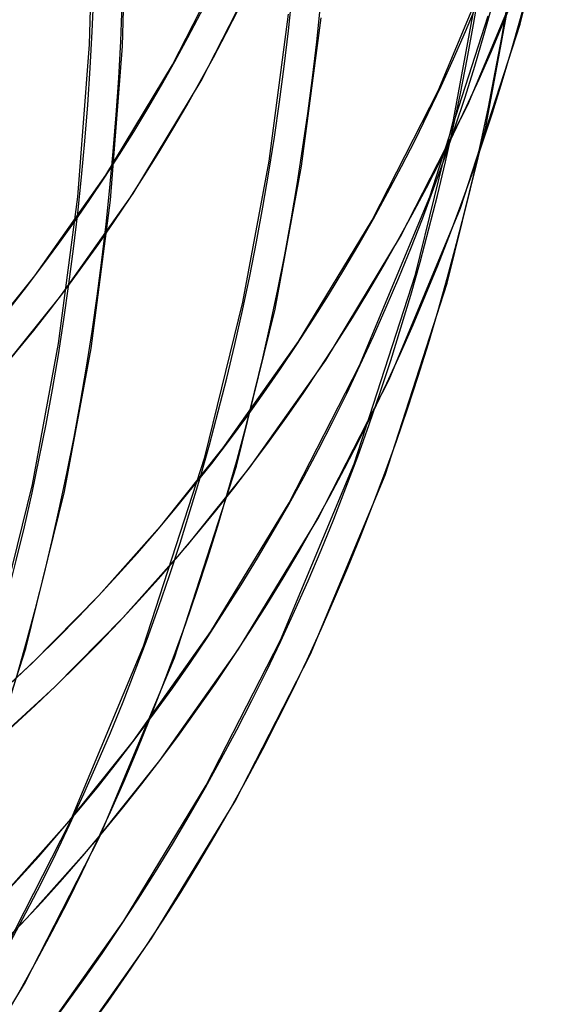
# Model space of a CAD drawing. Header units: millimetres. Extents: x -138 to 135, y -173 to 171.
# Tile 76 of 95: x 99 to 115, y -56 to -26. Entities that reach past the tile are written whole.
import ezdxf

# ---------------------------------------------------------------- set-up
doc = ezdxf.new("R2010")
doc.units = ezdxf.units.MM
doc.layers.add('MAIN-1', color=7, linetype='Continuous')

msp = doc.modelspace()

# ---------------------------------------------------------------- linework, layer by layer
at = {"layer": 'MAIN-1'}
for p, q in [((113.748, -26.452), (114.858, -21.942)), ((100.665, -27.065), (100.788, -22.282)), ((101.664, -27.117), (101.788, -22.282)), ((111.259, -28.475), (113.305, -23.568)), ((112.165, -28.898), (114.241, -23.92)), ((103.182, -27.684), (105.012, -24.101)), ((104.056, -28.17), (105.918, -24.524)), ((111.725, -29.355), (112.521, -25.065)), ((112.703, -29.564), (113.509, -25.221)), ((106.121, -30.608), (106.706, -26.147)), ((107.109, -30.764), (107.7, -26.251)), ((111.003, -31.692), (112.783, -26.191)), ((111.942, -32.035), (113.748, -26.452)), ((100.306, -31.69), (100.665, -27.065)), ((101.3, -31.793), (101.664, -27.117)), ((101.153, -31.041), (103.182, -27.684)), ((101.99, -31.589), (104.056, -28.17)), ((109.248, -32.407), (111.259, -28.475)), ((110.116, -32.904), (112.165, -28.898)), ((110.566, -34.059), (111.725, -29.355)), ((111.531, -34.322), (112.703, -29.564)), ((105.325, -34.898), (106.121, -30.608)), ((106.303, -35.107), (107.109, -30.764)), ((98.995, -34.099), (101.153, -31.041)), ((99.721, -36.15), (100.306, -31.69)), ((99.792, -34.704), (101.99, -31.589)), ((108.863, -36.821), (111.003, -31.692)), ((100.709, -36.307), (101.3, -31.793)), ((109.77, -37.244), (111.942, -32.035)), ((107.017, -36.089), (109.248, -32.407)), ((107.841, -36.657), (110.116, -32.904)), ((97.298, -36.218), (98.995, -34.099)), ((108.705, -39.807), (110.566, -34.059)), ((109.644, -40.151), (111.531, -34.322)), ((98.062, -36.863), (99.792, -34.704)), ((104.165, -39.604), (105.325, -34.898)), ((105.128, -39.874), (106.303, -35.107)), ((98.925, -40.44), (99.721, -36.15)), ((104.728, -39.326), (107.017, -36.089)), ((99.903, -40.649), (100.709, -36.307)), ((105.525, -39.931), (107.841, -36.657)), ((106.726, -40.998), (108.863, -36.821)), ((107.603, -41.478), (109.77, -37.244)), ((102.886, -41.626), (104.728, -39.326)), ((102.304, -45.351), (104.165, -39.604)), ((103.242, -45.698), (105.128, -39.874)), ((103.65, -42.271), (105.525, -39.931)), ((106.468, -45.167), (108.705, -39.807)), ((107.374, -45.59), (109.644, -40.151)), ((97.765, -45.147), (98.925, -40.44)), ((98.728, -45.417), (99.903, -40.649)), ((104.35, -44.906), (106.726, -40.998)), ((105.194, -45.442), (107.603, -41.478)), ((100.943, -43.808), (102.886, -41.626)), ((101.673, -44.492), (103.65, -42.271)), ((98.904, -45.873), (100.943, -43.808)), ((99.597, -46.594), (101.673, -44.492)), ((102.003, -48.22), (104.35, -44.906)), ((104.212, -49.573), (106.468, -45.167)), ((96.842, -51.24), (98.728, -45.417)), ((100.068, -50.71), (102.304, -45.351)), ((102.8, -48.825), (105.194, -45.442)), ((100.974, -51.133), (103.242, -45.698)), ((105.088, -50.055), (107.374, -45.59)), ((96.763, -47.827), (98.904, -45.873)), ((97.418, -48.583), (99.597, -46.594)), ((100.068, -50.635), (102.003, -48.22)), ((100.832, -51.281), (102.8, -48.825)), ((101.704, -53.693), (104.212, -49.573)), ((102.545, -54.233), (105.088, -50.055)), ((97.811, -55.117), (100.068, -50.71)), ((98.028, -52.928), (100.068, -50.635)), ((98.683, -55.606), (100.974, -51.133)), ((98.757, -53.612), (100.832, -51.281)), ((96.578, -55.818), (98.757, -53.612)), ((99.279, -57.113), (101.704, -53.693)), ((100.075, -57.718), (102.545, -54.233)), ((96.135, -59.79), (98.683, -55.606))]:
    msp.add_line(p, q, dxfattribs=at)
for centre, major_axis, start_param, end_param in [((31.625, 27.388), (54.925, -63.422), -0.035909, 0.713724), ((31.625, 27.388), (-55.58, 64.178), 3.105262, 3.855317), ((31.625, 27.388), (60.032, -69.319), -0.038953, 0.713724), ((31.625, 27.388), (-60.686, 70.075), 3.102287, 3.855317), ((31.625, 27.388), (65.138, -75.215), -0.041518, 0.713724), ((31.625, 27.388), (-65.793, 75.971), 3.098441, 3.855317), ((25.225, 21.845), (68.411, -78.995), -0.044798, 0.713724), ((25.225, 21.845), (-69.066, 79.751), 3.097077, 3.855317), ((18.825, 16.303), (71.685, -82.774), -0.046012, 0.713724), ((18.825, 16.303), (-72.339, 83.53), 3.09562, 3.855317), ((12.425, 10.76), (71.685, -82.774), -0.046325, 0.713724), ((12.425, 10.76), (-72.339, 83.53), 3.09562, 3.855317), ((6.025, 5.218), (71.685, -82.774), -0.046325, 0.713724), ((6.025, 5.218), (-72.339, 83.53), 3.09562, 3.855317)]:
    msp.add_ellipse(centre, major_axis=major_axis, ratio=0.75, start_param=start_param, end_param=end_param, dxfattribs=at)

doc.saveas('drawing.dxf')
